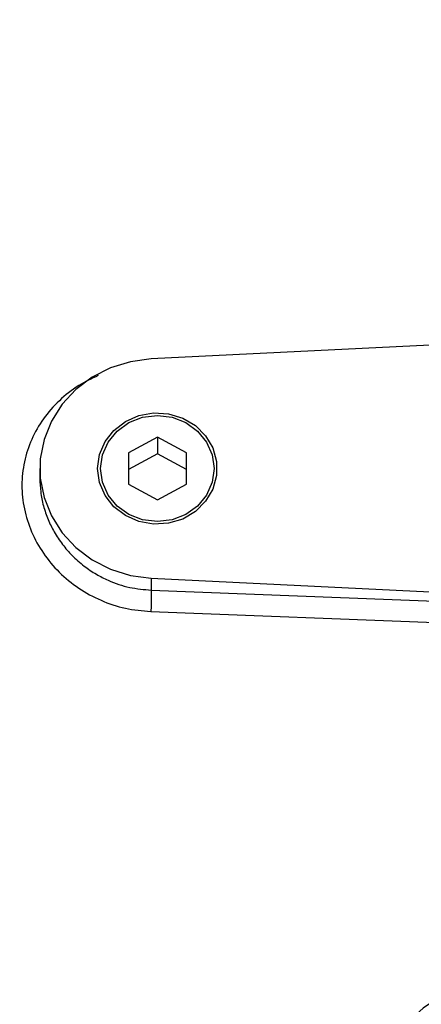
# Model space of a CAD drawing. Header units: inches. Extents: x 0.6 to 16.3, y 0.2 to 11.5.
# Tile 13 of 17: x 10.3 to 11.2, y 6.7 to 8.9. Entities that reach past the tile are written whole.
import ezdxf

# ---------------------------------------------------------------- set-up
doc = ezdxf.new("R2010")
doc.units = ezdxf.units.IN
doc.header["$MEASUREMENT"] = 0
doc.styles.add('SLDTEXTSTYLE0', font='TXT', dxfattribs={"width": 0.75})
doc.dimstyles.new('SLDDIMSTYLE1', dxfattribs={"dimtxt": 0.137795, "dimasz": 0.14, "dimexe": 0, "dimexo": 0.0625, "dimgap": 0.034449, "dimtad": 0, "dimdec": 1, "dimlfac": 1.5, "dimrnd": 1e-09, "dimzin": 12, "dimdsep": 46, "dimtxsty": 'SLDTEXTSTYLE0', "dimblk1": 'CLOSED', "dimblk2": 'CLOSED', "dimsah": 1, "dimcen": 0.09, "dimadec": 0, "dimazin": 3, "dimtfac": 1, "dimtdec": 1, "dimtofl": 0, "dimtmove": 0, "dimatfit": 3, "dimldrblk": 'CLOSED', "dimfxl": 0, "dimfrac": 2, "dimtolj": 1, "dimtzin": 12, "dimarcsym": 0})

# ---------------------------------------------------------------- blocks, each defined once
blk = doc.blocks.new('_Closed')
at = {"color": 0, "linetype": 'ByBlock', "lineweight": -2}
for p, q in [((-1, 0.166667), (0, 0)), ((-1, 0.166667), (-1, -0.166667)), ((0, 0), (-1, -0.166667)), ((0, 0), (-1, 0))]:
    blk.add_line(p, q, dxfattribs=at)
blk = doc.blocks.new('_D_7')
at = {"color": 7, "linetype": 'Continuous', "lineweight": 0}
for p, q in [((9.7917, 10.2669), (9.7497, 10.2669)), ((9.7497, 10.2669), (9.7497, 10.0482)), ((10.0971, 10.2669), (10.1391, 10.2669)), ((10.1391, 10.2669), (10.1391, 10.0482)), ((7.4605, 8.7217), (7.4605, 10.1078)), ((12.4265, 10.061), (12.4265, 10.1078)), ((7.4605, 10.0685), (9.6289, 10.0685)), ((12.4265, 10.0685), (10.2599, 10.0685)), ((9.7497, 10.0482), (9.7917, 10.0482)), ((10.1391, 10.0482), (10.0971, 10.0482))]:
    blk.add_line(p, q, dxfattribs=at)
at = {"color": 7, "linetype": 'Continuous', "lineweight": 18, "xscale": 0.14, "yscale": 0.14}
for p, rotation in [((7.4605, 10.0685), 180), ((12.4265, 10.0685), 360)]:
    blk.add_blockref('_Closed', p, dxfattribs=dict(at, rotation=rotation))
at = {"color": 7, "linetype": 'Continuous', "lineweight": 18, "char_height": 0.1378, "attachment_point": 1, "style": 'SLDTEXTSTYLE0'}
for s, insert in [('189', (9.7917, 10.2258)), ('7.4', (9.8171, 10.0197))]:
    blk.add_mtext(s, dxfattribs=dict(at, insert=insert))
blk = doc.blocks.new('_D_8')
at = {"color": 7, "linetype": 'Continuous', "lineweight": 0}
for p, q in [((10.7758, 9.7217), (10.7338, 9.7217)), ((10.7338, 9.7217), (10.7338, 9.503)), ((11.0813, 9.7217), (11.1233, 9.7217)), ((11.1233, 9.7217), (11.1233, 9.503)), ((9.3812, 8.6065), (9.3812, 9.5626)), ((9.3812, 9.5233), (10.6131, 9.5233)), ((12.4265, 9.5233), (11.2441, 9.5233)), ((10.7338, 9.503), (10.7758, 9.503)), ((11.1233, 9.503), (11.0813, 9.503))]:
    blk.add_line(p, q, dxfattribs=at)
at = {"color": 7, "linetype": 'Continuous', "lineweight": 18, "xscale": 0.14, "yscale": 0.14, "rotation": 180.0000000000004}
blk.add_blockref('_Closed', (9.3812, 9.5233), dxfattribs=at)
at = {"color": 7, "linetype": 'Continuous', "lineweight": 18, "xscale": 0.14, "yscale": 0.14}
blk.add_blockref('_Closed', (12.4265, 9.5233), dxfattribs=at)
at = {"color": 7, "linetype": 'Continuous', "lineweight": 18, "char_height": 0.1378, "attachment_point": 1, "style": 'SLDTEXTSTYLE0'}
for s, insert in [('116', (10.7758, 9.6806)), ('4.6', (10.8013, 9.4744))]:
    blk.add_mtext(s, dxfattribs=dict(at, insert=insert))

msp = doc.modelspace()

# ---------------------------------------------------------------- linework, layer by layer
at = {"color": 7, "linetype": 'Continuous', "lineweight": 25}
for p, q in [((12.4265, 8.2209), (10.5799, 8.1306)), ((10.5932, 7.9618), (10.5307, 7.9281)), ((10.6557, 7.9281), (10.5932, 7.9618)), ((10.5932, 7.9618), (10.5932, 7.9259)), ((10.5307, 7.9281), (10.5307, 7.8607)), ((10.5932, 7.9259), (10.5307, 7.8923)), ((10.6557, 7.8923), (10.5932, 7.9259)), ((10.6557, 7.8607), (10.6557, 7.9281)), ((10.3398, 7.8944), (10.3398, 7.8726)), ((10.5307, 7.8607), (10.5932, 7.827)), ((10.5932, 7.827), (10.6557, 7.8607)), ((10.5799, 7.6582), (12.0461, 7.5865)), ((10.5799, 7.6582), (10.5799, 7.6323)), ((10.5799, 7.6323), (11.3726, 7.6012)), ((10.5792, 7.5862), (11.3719, 7.5558))]:
    msp.add_line(p, q, dxfattribs=at)
at = {"color": 7, "linetype": 'Continuous', "lineweight": 25, "flags": 128}
for points in [[(10.5799, 8.1306), (10.5352, 8.1246), (10.4923, 8.1113), (10.4526, 8.0912), (10.4174, 8.0647), (10.3877, 8.0328), (10.3647, 7.9966), (10.3489, 7.957), (10.3408, 7.9155), (10.3408, 7.8733), (10.3489, 7.8318), (10.3647, 7.7923), (10.3877, 7.756), (10.4174, 7.7241), (10.4526, 7.6977), (10.4923, 7.6775), (10.5352, 7.6642), (10.5799, 7.6582)], [(10.4644, 7.8944), (10.4685, 7.9243), (10.4803, 7.9523), (10.4993, 7.9767), (10.5242, 7.9959), (10.5534, 8.0087), (10.5851, 8.0144), (10.6173, 8.0125), (10.648, 8.0032), (10.6752, 7.987), (10.6973, 7.9651), (10.7129, 7.9387), (10.7209, 7.9095), (10.7209, 7.8793), (10.7129, 7.8502), (10.6973, 7.8238), (10.6752, 7.8018), (10.648, 7.7856), (10.6173, 7.7763), (10.5851, 7.7744), (10.5534, 7.7801), (10.5242, 7.7929), (10.4993, 7.8121), (10.4803, 7.8365), (10.4685, 7.8645), (10.4644, 7.8944)], [(10.7156, 7.8944), (10.7114, 7.8648), (10.6992, 7.8373), (10.6797, 7.8136), (10.6544, 7.7954), (10.6248, 7.784), (10.5932, 7.7801), (10.5615, 7.784), (10.532, 7.7954), (10.5066, 7.8136), (10.4872, 7.8373), (10.4749, 7.8648), (10.4708, 7.8944), (10.4749, 7.924), (10.4872, 7.9515), (10.5066, 7.9752), (10.532, 7.9934), (10.5615, 8.0048), (10.5932, 8.0087), (10.6248, 8.0048), (10.6544, 7.9934), (10.6797, 7.9752), (10.6992, 7.9515), (10.7114, 7.924), (10.7156, 7.8944)]]:
    msp.add_lwpolyline(points, dxfattribs=at)
at = {"color": 7, "linetype": 'Continuous', "lineweight": 25}
msp.add_ellipse((11.3044, 6.5763), major_axis=(0.2087, -0.0437), ratio=0.927683, start_param=1.792973, end_param=3.333612, dxfattribs=at)
at = {"color": 8, "linetype": 'Continuous', "lineweight": 25}
for points, knots in [([(10.4658, 8.0949), (10.4515, 8.0881), (10.4208, 8.0735), (10.3807, 8.0416), (10.3461, 8.0025), (10.3206, 7.9578), (10.3048, 7.9092), (10.2994, 7.8584), (10.3047, 7.8072), (10.3205, 7.7574), (10.346, 7.7111), (10.3805, 7.6698), (10.4227, 7.6353), (10.471, 7.609), (10.5238, 7.5913), (10.5607, 7.5879), (10.5792, 7.5862)], [0, 0, 0, 0, 0.063506, 0.135767, 0.207777, 0.279582, 0.351176, 0.422639, 0.49413, 0.565656, 0.637503, 0.70952, 0.781754, 0.854393, 0.92707, 1, 1, 1, 1]), ([(10.3398, 7.8726), (10.3402, 7.863), (10.3409, 7.8435), (10.347, 7.8137), (10.3569, 7.7847), (10.3708, 7.7567), (10.388, 7.7307), (10.4096, 7.7059), (10.4341, 7.6843), (10.4605, 7.6666), (10.4929, 7.6501), (10.5324, 7.6366), (10.5643, 7.6337), (10.5799, 7.6323)], [0, 0, 0, 0, 0.079674, 0.163, 0.249757, 0.329964, 0.416641, 0.500025, 0.592409, 0.675799, 0.750197, 0.878001, 1, 1, 1, 1])]:
    msp.add_open_spline(points, degree=3, knots=knots, dxfattribs=at)
at = {"color": 7, "linetype": 'Continuous', "lineweight": 25}
msp.add_open_spline([(10.5799, 7.6323), (10.58, 7.6301), (10.5802, 7.6258), (10.5802, 7.6142), (10.5798, 7.6004), (10.5794, 7.5909), (10.5792, 7.5862)], degree=3, knots=[0, 0, 0, 0, 0.250008, 0.499996, 0.750007, 1, 1, 1, 1], dxfattribs=at)

# ---------------------------------------------------------------- dimensions: what is measured, and where the dimension line sits
at = {"color": 7, "linetype": 'Continuous', "lineweight": 18}
for base, p1, picture, middle in [((12.4265, 10.0685), (7.4605, 8.6823), '_D_7', (9.9444, 10.0685)), ((12.4265, 9.5233), (9.3812, 8.5671), '_D_8', (10.9286, 9.5233))]:
    dim = msp.add_linear_dim(base=base, p1=p1, p2=(12.4265, 10.0217), dimstyle='SLDDIMSTYLE1', dxfattribs=at)
    dim.commit()
    dim.dimension.update_dxf_attribs({"geometry": picture, "text_midpoint": middle, "dimtype": 160})

doc.saveas('drawing.dxf')
